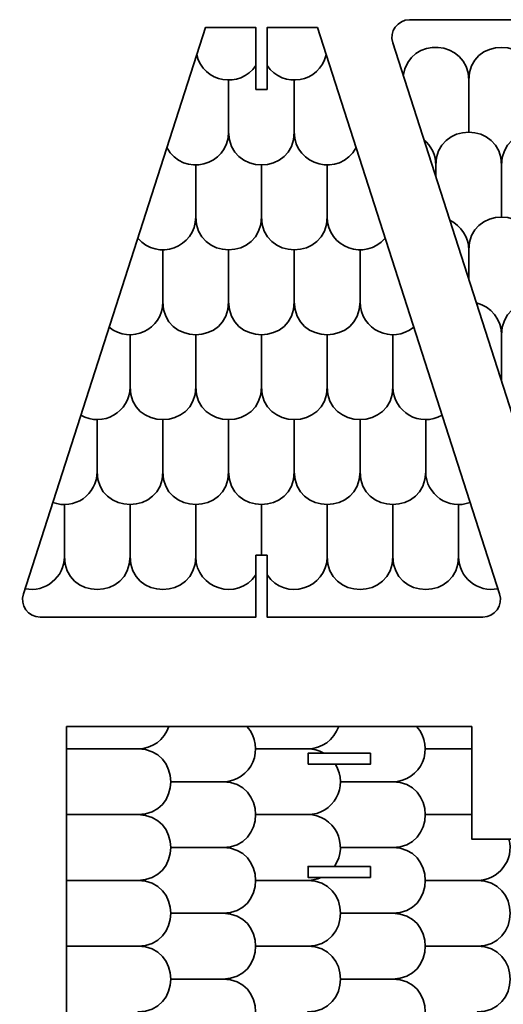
# Model space of a CAD drawing. Header units: centimetres. Extents: x -90 to 100, y -117 to 106.
# Tile 98 of 108: x 11 to 24, y 50 to 77. Entities that reach past the tile are written whole.
import ezdxf

# ---------------------------------------------------------------- set-up
doc = ezdxf.new("R2010")
doc.units = ezdxf.units.CM
doc.header["$MEASUREMENT"] = 0
doc.layers.add('Layer 1', color=7, linetype='Continuous')

msp = doc.modelspace()

# ---------------------------------------------------------------- linework, layer by layer
at = {"layer": 'Layer 1', "lineweight": 35}
for points, knots in [([(26.6827, 62.64165), (26.6827, 62.64165), (26.38269, 62.64165), (26.38269, 62.64165), (26.38269, 62.64165), (26.38269, 62.64165), (26.38269, 60.97415), (26.38269, 60.97415), (26.38269, 60.97415), (26.38269, 60.97415), (25.851, 60.97415), (25.851, 60.97415), (25.851, 60.97415), (25.851, 60.97415), (20.93364, 76.25075), (20.93364, 76.25075), (20.93364, 76.25075), (20.83417, 76.55938), (21.0647, 76.87679), (21.38942, 76.87679), (21.38942, 76.87679), (21.38942, 76.87679), (26.38269, 76.87679), (26.38269, 76.87679), (26.38269, 76.87679), (26.38269, 76.87679), (26.38269, 75.2093), (26.38269, 75.2093), (26.38269, 75.2093), (26.38269, 75.2093), (26.6827, 75.2093), (26.6827, 75.2093), (26.6827, 75.2093), (26.6827, 75.2093), (26.6827, 76.87679), (26.6827, 76.87679), (26.6827, 76.87679), (26.6827, 76.87679), (31.67597, 76.87679), (31.67597, 76.87679), (31.67597, 76.87679), (32.00084, 76.87679), (32.23136, 76.55938), (32.13175, 76.25075), (32.13175, 76.25075), (32.13175, 76.25075), (27.21454, 60.97415), (27.21454, 60.97415), (27.21454, 60.97415), (27.21454, 60.97415), (26.6827, 60.97415), (26.6827, 60.97415), (26.6827, 60.97415), (26.6827, 60.97415), (26.6827, 62.64165), (26.6827, 62.64165)], [0, 0, 0, 0, 0.06666667, 0.06666667, 0.06666667, 0.06666667, 0.13333333, 0.13333333, 0.13333333, 0.13333333, 0.2, 0.2, 0.2, 0.2, 0.26666667, 0.26666667, 0.26666667, 0.26666667, 0.33333333, 0.33333333, 0.33333333, 0.33333333, 0.4, 0.4, 0.4, 0.4, 0.46666667, 0.46666667, 0.46666667, 0.46666667, 0.53333333, 0.53333333, 0.53333333, 0.53333333, 0.6, 0.6, 0.6, 0.6, 0.66666667, 0.66666667, 0.66666667, 0.66666667, 0.73333333, 0.73333333, 0.73333333, 0.73333333, 0.8, 0.8, 0.8, 0.8, 0.86666667, 0.86666667, 0.86666667, 0.86666667, 1, 1, 1, 1]), ([(17.53911, 74.99574), (17.53911, 74.99574), (17.23911, 74.99574), (17.23911, 74.99574), (17.23911, 74.99574), (17.23911, 74.99574), (17.23911, 76.66324), (17.23911, 76.66324), (17.23911, 76.66324), (17.23911, 76.66324), (15.87732, 76.66324), (15.87732, 76.66324), (15.87732, 76.66324), (15.87732, 76.66324), (10.96011, 61.38664), (10.96011, 61.38664), (10.96011, 61.38664), (10.8605, 61.078), (11.09117, 60.76059), (11.4159, 60.76059), (11.4159, 60.76059), (11.4159, 60.76059), (17.23911, 60.76059), (17.23911, 60.76059), (17.23911, 60.76059), (17.23911, 60.76059), (17.23911, 62.42809), (17.23911, 62.42809), (17.23911, 62.42809), (17.23911, 62.42809), (17.53911, 62.42809), (17.53911, 62.42809), (17.53911, 62.42809), (17.53911, 62.42809), (17.53911, 60.76059), (17.53911, 60.76059), (17.53911, 60.76059), (17.53911, 60.76059), (23.36248, 60.76059), (23.36248, 60.76059), (23.36248, 60.76059), (23.6872, 60.76059), (23.91772, 61.078), (23.81826, 61.38664), (23.81826, 61.38664), (23.81826, 61.38664), (18.9009, 76.66324), (18.9009, 76.66324), (18.9009, 76.66324), (18.9009, 76.66324), (17.53911, 76.66324), (17.53911, 76.66324), (17.53911, 76.66324), (17.53911, 76.66324), (17.53911, 74.99574), (17.53911, 74.99574)], [0, 0, 0, 0, 0.06666667, 0.06666667, 0.06666667, 0.06666667, 0.13333333, 0.13333333, 0.13333333, 0.13333333, 0.2, 0.2, 0.2, 0.2, 0.26666667, 0.26666667, 0.26666667, 0.26666667, 0.33333333, 0.33333333, 0.33333333, 0.33333333, 0.4, 0.4, 0.4, 0.4, 0.46666667, 0.46666667, 0.46666667, 0.46666667, 0.53333333, 0.53333333, 0.53333333, 0.53333333, 0.6, 0.6, 0.6, 0.6, 0.66666667, 0.66666667, 0.66666667, 0.66666667, 0.73333333, 0.73333333, 0.73333333, 0.73333333, 0.8, 0.8, 0.8, 0.8, 0.86666667, 0.86666667, 0.86666667, 0.86666667, 1, 1, 1, 1]), ([(21.21887, 75.36434), (21.36865, 76.45846), (22.98466, 76.34875), (22.98466, 75.2444), (22.98466, 75.2444), (22.98466, 76.42628), (24.75864, 76.42628), (24.75864, 75.2444), (24.75864, 75.2444), (24.75864, 76.12057), (25.89488, 76.46577), (26.38269, 75.73734)], [0, 0, 0, 0, 0.25, 0.25, 0.25, 0.25, 0.5, 0.5, 0.5, 0.5, 1, 1, 1, 1]), ([(21.77455, 73.63834), (21.97919, 73.47013), (22.09767, 73.21854), (22.09767, 72.95379), (22.09767, 72.95379), (22.09767, 74.13566), (23.87165, 74.13566), (23.87165, 72.95379), (23.87165, 72.95379), (23.87165, 74.13566), (25.64563, 74.13566), (25.64563, 72.95379), (25.64563, 72.95379), (25.64563, 74.13566), (27.41976, 74.13566), (27.41976, 72.95379), (27.41976, 72.95379), (27.41976, 74.13566), (29.19374, 74.13566), (29.19374, 72.95379), (29.19374, 72.95379), (29.19374, 74.13566), (30.96772, 74.13566), (30.96772, 72.95379), (30.96772, 72.95379), (30.96772, 73.21854), (31.0862, 73.47013), (31.29083, 73.63834)], [0, 0, 0, 0, 0.125, 0.125, 0.125, 0.125, 0.25, 0.25, 0.25, 0.25, 0.375, 0.375, 0.375, 0.375, 0.5, 0.5, 0.5, 0.5, 0.625, 0.625, 0.625, 0.625, 0.75, 0.75, 0.75, 0.75, 1, 1, 1, 1]), ([(14.83499, 73.42478), (15.27293, 72.61444), (16.5022, 72.926), (16.5022, 73.84751), (16.5022, 73.84751), (16.5022, 72.66417), (18.27618, 72.66417), (18.27618, 73.84751), (18.27618, 73.84751), (18.27618, 72.926), (19.5053, 72.61444), (19.94338, 73.42478)], [0, 0, 0, 0, 0.25, 0.25, 0.25, 0.25, 0.5, 0.5, 0.5, 0.5, 1, 1, 1, 1]), ([(30.5918, 71.46621), (30.27995, 71.31994), (30.08073, 71.00692), (30.08073, 70.66318), (30.08073, 70.66318), (30.08073, 71.84505), (28.30675, 71.84505), (28.30675, 70.66318), (28.30675, 70.66318), (28.30675, 71.84505), (26.53277, 71.84505), (26.53277, 70.66318), (26.53277, 70.66318), (26.53277, 71.84505), (24.75864, 71.84505), (24.75864, 70.66318), (24.75864, 70.66318), (24.75864, 71.84505), (22.98466, 71.84505), (22.98466, 70.66318), (22.98466, 70.66318), (22.98466, 71.00692), (22.78558, 71.31994), (22.47373, 71.46621)], [0, 0, 0, 0, 0.14285714, 0.14285714, 0.14285714, 0.14285714, 0.28571429, 0.28571429, 0.28571429, 0.28571429, 0.42857143, 0.42857143, 0.42857143, 0.42857143, 0.57142857, 0.57142857, 0.57142857, 0.57142857, 0.71428571, 0.71428571, 0.71428571, 0.71428571, 1, 1, 1, 1]), ([(14.04966, 70.98497), (14.58253, 70.35162), (15.6152, 70.729), (15.6152, 71.5569), (15.6152, 71.5569), (15.6152, 70.37356), (17.38919, 70.37356), (17.38919, 71.5569), (17.38919, 71.5569), (17.38919, 70.37356), (19.16317, 70.37356), (19.16317, 71.5569), (19.16317, 71.5569), (19.16317, 70.729), (20.19584, 70.35162), (20.72871, 70.98497)], [0, 0, 0, 0, 0.2, 0.2, 0.2, 0.2, 0.4, 0.4, 0.4, 0.4, 0.6, 0.6, 0.6, 0.6, 1, 1, 1, 1]), ([(29.87332, 69.2341), (29.47473, 69.13903), (29.19374, 68.78213), (29.19374, 68.37256), (29.19374, 68.37256), (29.19374, 69.55444), (27.41976, 69.55444), (27.41976, 68.37256), (27.41976, 68.37256), (27.41976, 69.55444), (25.64563, 69.55444), (25.64563, 68.37256), (25.64563, 68.37256), (25.64563, 69.55444), (23.87165, 69.55444), (23.87165, 68.37256), (23.87165, 68.37256), (23.87165, 68.78213), (23.59066, 69.13903), (23.19207, 69.2341)], [0, 0, 0, 0, 0.16666667, 0.16666667, 0.16666667, 0.16666667, 0.33333333, 0.33333333, 0.33333333, 0.33333333, 0.5, 0.5, 0.5, 0.5, 0.66666667, 0.66666667, 0.66666667, 0.66666667, 1, 1, 1, 1]), ([(13.27603, 68.58173), (13.85439, 68.10343), (14.72821, 68.51445), (14.72821, 69.26482), (14.72821, 69.26482), (14.72821, 68.08295), (16.5022, 68.08295), (16.5022, 69.26482), (16.5022, 69.26482), (16.5022, 68.08295), (18.27618, 68.08295), (18.27618, 69.26482), (18.27618, 69.26482), (18.27618, 68.08295), (20.05016, 68.08295), (20.05016, 69.26482), (20.05016, 69.26482), (20.05016, 68.51445), (20.92384, 68.10343), (21.50234, 68.58173)], [0, 0, 0, 0, 0.16666667, 0.16666667, 0.16666667, 0.16666667, 0.33333333, 0.33333333, 0.33333333, 0.33333333, 0.5, 0.5, 0.5, 0.5, 0.66666667, 0.66666667, 0.66666667, 0.66666667, 1, 1, 1, 1]), ([(12.51147, 66.20628), (13.1027, 65.86547), (13.84122, 66.29258), (13.84122, 66.97421), (13.84122, 66.97421), (13.84122, 65.79233), (15.6152, 65.79233), (15.6152, 66.97421), (15.6152, 66.97421), (15.6152, 65.79233), (17.38919, 65.79233), (17.38919, 66.97421), (17.38919, 66.97421), (17.38919, 65.79233), (19.16317, 65.79233), (19.16317, 66.97421), (19.16317, 66.97421), (19.16317, 65.79233), (20.93715, 65.79233), (20.93715, 66.97421), (20.93715, 66.97421), (20.93715, 66.29258), (21.67553, 65.86547), (22.2669, 66.20628)], [0, 0, 0, 0, 0.14285714, 0.14285714, 0.14285714, 0.14285714, 0.28571429, 0.28571429, 0.28571429, 0.28571429, 0.42857143, 0.42857143, 0.42857143, 0.42857143, 0.57142857, 0.57142857, 0.57142857, 0.57142857, 0.71428571, 0.71428571, 0.71428571, 0.71428571, 1, 1, 1, 1]), ([(23.024, 63.85424), (22.44389, 63.63483), (21.82414, 64.06341), (21.82414, 64.6836), (21.82414, 64.6836), (21.82414, 63.50172), (20.05016, 63.50172), (20.05016, 64.6836), (20.05016, 64.6836), (20.05016, 63.50172), (18.27618, 63.50172), (18.27618, 64.6836), (18.27618, 64.6836), (18.27618, 63.50172), (16.5022, 63.50172), (16.5022, 64.6836), (16.5022, 64.6836), (16.5022, 63.50172), (14.72821, 63.50172), (14.72821, 64.6836), (14.72821, 64.6836), (14.72821, 63.50172), (12.95423, 63.50172), (12.95423, 64.6836), (12.95423, 64.6836), (12.95423, 64.06341), (12.33448, 63.63483), (11.75437, 63.85424)], [0, 0, 0, 0, 0.125, 0.125, 0.125, 0.125, 0.25, 0.25, 0.25, 0.25, 0.375, 0.375, 0.375, 0.375, 0.5, 0.5, 0.5, 0.5, 0.625, 0.625, 0.625, 0.625, 0.75, 0.75, 0.75, 0.75, 1, 1, 1, 1]), ([(11.00429, 61.52413), (11.55368, 61.41296), (12.06724, 61.83276), (12.06724, 62.39298), (12.06724, 62.39298), (12.06724, 61.21111), (13.84122, 61.21111), (13.84122, 62.39298), (13.84122, 62.39298), (13.84122, 61.21111), (15.6152, 61.21111), (15.6152, 62.39298), (15.6152, 62.39298), (15.6152, 61.51682), (16.7513, 61.17162), (17.23911, 61.90005)], [0, 0, 0, 0, 0.2, 0.2, 0.2, 0.2, 0.4, 0.4, 0.4, 0.4, 0.6, 0.6, 0.6, 0.6, 1, 1, 1, 1]), ([(23.77409, 61.52413), (23.22469, 61.41296), (22.71113, 61.83276), (22.71113, 62.39298), (22.71113, 62.39298), (22.71113, 61.21111), (20.93715, 61.21111), (20.93715, 62.39298), (20.93715, 62.39298), (20.93715, 61.21111), (19.16317, 61.21111), (19.16317, 62.39298), (19.16317, 62.39298), (19.16317, 61.51682), (18.02693, 61.17162), (17.53911, 61.90005)], [0, 0, 0, 0, 0.2, 0.2, 0.2, 0.2, 0.4, 0.4, 0.4, 0.4, 0.6, 0.6, 0.6, 0.6, 1, 1, 1, 1]), ([(34.00988, 1.70097), (34.00988, 1.70097), (23.0692, 1.70097), (23.0692, 1.70097), (23.0692, 1.70097), (23.0692, 1.70097), (23.0692, -1.33782), (23.0692, -1.33782), (23.0692, -1.33782), (23.0692, -1.33782), (12.12838, -1.33782), (12.12838, -1.33782), (12.12838, -1.33782), (12.12838, -1.33782), (12.12838, 57.80737), (12.12838, 57.80737), (12.12838, 57.80737), (12.12838, 57.80737), (23.0692, 57.80737), (23.0692, 57.80737), (23.0692, 57.80737), (23.0692, 57.80737), (23.0692, 54.76931), (23.0692, 54.76931), (23.0692, 54.76931), (23.0692, 54.76931), (34.00988, 54.76931), (34.00988, 54.76931), (34.00988, 54.76931), (34.00988, 54.76931), (34.00988, 1.70097), (34.00988, 1.70097)], [0, 0, 0, 0, 0.11111111, 0.11111111, 0.11111111, 0.11111111, 0.22222222, 0.22222222, 0.22222222, 0.22222222, 0.33333333, 0.33333333, 0.33333333, 0.33333333, 0.44444444, 0.44444444, 0.44444444, 0.44444444, 0.55555556, 0.55555556, 0.55555556, 0.55555556, 0.66666667, 0.66666667, 0.66666667, 0.66666667, 0.77777778, 0.77777778, 0.77777778, 0.77777778, 1, 1, 1, 1]), ([(14.89248, 57.80737), (14.77093, 57.44754), (14.4326, 57.20473), (14.05185, 57.20473), (14.05185, 57.20473), (15.23461, 57.20473), (15.23461, 55.43046), (14.05185, 55.43046), (14.05185, 55.43046), (15.23461, 55.43046), (15.23461, 53.65618), (14.05185, 53.65618), (14.05185, 53.65618), (15.23461, 53.65618), (15.23461, 51.88191), (14.05185, 51.88191), (14.05185, 51.88191), (15.23461, 51.88191), (15.23461, 50.10764), (14.05185, 50.10764), (14.05185, 50.10764), (15.23461, 50.10764), (15.23461, 48.33336), (14.05185, 48.33336), (14.05185, 48.33336), (15.23461, 48.33336), (15.23461, 46.56055), (14.05185, 46.56055), (14.05185, 46.56055), (15.23461, 46.56055), (15.23461, 44.78628), (14.05185, 44.78628), (14.05185, 44.78628), (15.23461, 44.78628), (15.23461, 43.012), (14.05185, 43.012), (14.05185, 43.012), (15.23461, 43.012), (15.23461, 41.23773), (14.05185, 41.23773), (14.05185, 41.23773), (15.23461, 41.23773), (15.23461, 39.46346), (14.05185, 39.46346), (14.05185, 39.46346), (15.23461, 39.46346), (15.23461, 37.69065), (14.05185, 37.69065), (14.05185, 37.69065), (15.23461, 37.69065), (15.23461, 35.91608), (14.05185, 35.91608), (14.05185, 35.91608), (15.23461, 35.91608), (15.23461, 34.1421), (14.05185, 34.1421), (14.05185, 34.1421), (15.23461, 34.1421), (15.23461, 32.36812), (14.05185, 32.36812), (14.05185, 32.36812), (15.23461, 32.36812), (15.23461, 30.59414), (14.05185, 30.59414), (14.05185, 30.59414), (15.23461, 30.59414), (15.23461, 28.82015), (14.05185, 28.82015), (14.05185, 28.82015), (15.23461, 28.82015), (15.23461, 27.04603), (14.05185, 27.04603), (14.05185, 27.04603), (15.23461, 27.04603), (15.23461, 25.27205), (14.05185, 25.27205), (14.05185, 25.27205), (15.23461, 25.27205), (15.23461, 23.49806), (14.05185, 23.49806), (14.05185, 23.49806), (15.23461, 23.49806), (15.23461, 21.72408), (14.05185, 21.72408), (14.05185, 21.72408), (15.23461, 21.72408), (15.23461, 19.9501), (14.05185, 19.9501), (14.05185, 19.9501), (15.23461, 19.9501), (15.23461, 18.17612), (14.05185, 18.17612), (14.05185, 18.17612), (15.23461, 18.17612), (15.23461, 16.40214), (14.05185, 16.40214), (14.05185, 16.40214), (15.23461, 16.40214), (15.23461, 14.62816), (14.05185, 14.62816), (14.05185, 14.62816), (15.23461, 14.62816), (15.23461, 12.85403), (14.05185, 12.85403), (14.05185, 12.85403), (15.23461, 12.85403), (15.23461, 11.08005), (14.05185, 11.08005), (14.05185, 11.08005), (15.23461, 11.08005), (15.23461, 9.30607), (14.05185, 9.30607), (14.05185, 9.30607), (15.23461, 9.30607), (15.23461, 7.53209), (14.05185, 7.53209), (14.05185, 7.53209), (15.23461, 7.53209), (15.23461, 5.7581), (14.05185, 5.7581), (14.05185, 5.7581), (15.23461, 5.7581), (15.23461, 3.98412), (14.05185, 3.98412), (14.05185, 3.98412), (15.23461, 3.98412), (15.23461, 2.21014), (14.05185, 2.21014), (14.05185, 2.21014), (15.23461, 2.21014), (15.23461, 0.43616), (14.05185, 0.43616), (14.05185, 0.43616), (15.23461, 0.43616), (15.23461, -1.33782), (14.05185, -1.33782)], [0, 0, 0, 0, 0.02857143, 0.02857143, 0.02857143, 0.02857143, 0.05714286, 0.05714286, 0.05714286, 0.05714286, 0.08571429, 0.08571429, 0.08571429, 0.08571429, 0.11428571, 0.11428571, 0.11428571, 0.11428571, 0.14285714, 0.14285714, 0.14285714, 0.14285714, 0.17142857, 0.17142857, 0.17142857, 0.17142857, 0.2, 0.2, 0.2, 0.2, 0.22857143, 0.22857143, 0.22857143, 0.22857143, 0.25714286, 0.25714286, 0.25714286, 0.25714286, 0.28571429, 0.28571429, 0.28571429, 0.28571429, 0.31428571, 0.31428571, 0.31428571, 0.31428571, 0.34285714, 0.34285714, 0.34285714, 0.34285714, 0.37142857, 0.37142857, 0.37142857, 0.37142857, 0.4, 0.4, 0.4, 0.4, 0.42857143, 0.42857143, 0.42857143, 0.42857143, 0.45714286, 0.45714286, 0.45714286, 0.45714286, 0.48571429, 0.48571429, 0.48571429, 0.48571429, 0.51428571, 0.51428571, 0.51428571, 0.51428571, 0.54285714, 0.54285714, 0.54285714, 0.54285714, 0.57142857, 0.57142857, 0.57142857, 0.57142857, 0.6, 0.6, 0.6, 0.6, 0.62857143, 0.62857143, 0.62857143, 0.62857143, 0.65714286, 0.65714286, 0.65714286, 0.65714286, 0.68571429, 0.68571429, 0.68571429, 0.68571429, 0.71428571, 0.71428571, 0.71428571, 0.71428571, 0.74285714, 0.74285714, 0.74285714, 0.74285714, 0.77142857, 0.77142857, 0.77142857, 0.77142857, 0.8, 0.8, 0.8, 0.8, 0.82857143, 0.82857143, 0.82857143, 0.82857143, 0.85714286, 0.85714286, 0.85714286, 0.85714286, 0.88571429, 0.88571429, 0.88571429, 0.88571429, 0.91428571, 0.91428571, 0.91428571, 0.91428571, 0.94285714, 0.94285714, 0.94285714, 0.94285714, 1, 1, 1, 1]), ([(16.99221, 57.80737), (17.51966, 57.23984), (17.11727, 56.31686), (16.34261, 56.31686), (16.34261, 56.31686), (17.52522, 56.31686), (17.52522, 54.54259), (16.34261, 54.54259), (16.34261, 54.54259), (17.52522, 54.54259), (17.52522, 52.76832), (16.34261, 52.76832), (16.34261, 52.76832), (17.52522, 52.76832), (17.52522, 50.99551), (16.34261, 50.99551), (16.34261, 50.99551), (17.52522, 50.99551), (17.52522, 49.22123), (16.34261, 49.22123), (16.34261, 49.22123), (17.52522, 49.22123), (17.52522, 47.44696), (16.34261, 47.44696), (16.34261, 47.44696), (17.52522, 47.44696), (17.52522, 45.67268), (16.34261, 45.67268), (16.34261, 45.67268), (17.52522, 45.67268), (17.52522, 43.89841), (16.34261, 43.89841), (16.34261, 43.89841), (17.52522, 43.89841), (17.52522, 42.1256), (16.34261, 42.1256), (16.34261, 42.1256), (17.52522, 42.1256), (17.52522, 40.35133), (16.34261, 40.35133), (16.34261, 40.35133), (17.52522, 40.35133), (17.52522, 38.57705), (16.34261, 38.57705), (16.34261, 38.57705), (17.52522, 38.57705), (17.52522, 36.80307), (16.34261, 36.80307), (16.34261, 36.80307), (17.52522, 36.80307), (17.52522, 35.02909), (16.34261, 35.02909), (16.34261, 35.02909), (17.52522, 35.02909), (17.52522, 33.25511), (16.34261, 33.25511), (16.34261, 33.25511), (17.52522, 33.25511), (17.52522, 31.48113), (16.34261, 31.48113), (16.34261, 31.48113), (17.52522, 31.48113), (17.52522, 29.70714), (16.34261, 29.70714), (16.34261, 29.70714), (17.52522, 29.70714), (17.52522, 27.93302), (16.34261, 27.93302), (16.34261, 27.93302), (17.52522, 27.93302), (17.52522, 26.15904), (16.34261, 26.15904), (16.34261, 26.15904), (17.52522, 26.15904), (17.52522, 24.38505), (16.34261, 24.38505), (16.34261, 24.38505), (17.52522, 24.38505), (17.52522, 22.61107), (16.34261, 22.61107), (16.34261, 22.61107), (17.52522, 22.61107), (17.52522, 20.83709), (16.34261, 20.83709), (16.34261, 20.83709), (17.52522, 20.83709), (17.52522, 19.06311), (16.34261, 19.06311), (16.34261, 19.06311), (17.52522, 19.06311), (17.52522, 17.28913), (16.34261, 17.28913), (16.34261, 17.28913), (17.52522, 17.28913), (17.52522, 15.51515), (16.34261, 15.51515), (16.34261, 15.51515), (17.52522, 15.51515), (17.52522, 13.74102), (16.34261, 13.74102), (16.34261, 13.74102), (17.52522, 13.74102), (17.52522, 11.96704), (16.34261, 11.96704), (16.34261, 11.96704), (17.52522, 11.96704), (17.52522, 10.19306), (16.34261, 10.19306), (16.34261, 10.19306), (17.52522, 10.19306), (17.52522, 8.41908), (16.34261, 8.41908), (16.34261, 8.41908), (17.52522, 8.41908), (17.52522, 6.6451), (16.34261, 6.6451), (16.34261, 6.6451), (17.52522, 6.6451), (17.52522, 4.87111), (16.34261, 4.87111), (16.34261, 4.87111), (17.52522, 4.87111), (17.52522, 3.09713), (16.34261, 3.09713), (16.34261, 3.09713), (17.52522, 3.09713), (17.52522, 1.32315), (16.34261, 1.32315), (16.34261, 1.32315), (17.52522, 1.32315), (17.52522, -0.45083), (16.34261, -0.45083), (16.34261, -0.45083), (16.83248, -0.45083), (17.2296, -0.84796), (17.2296, -1.33782)], [0, 0, 0, 0, 0.02857143, 0.02857143, 0.02857143, 0.02857143, 0.05714286, 0.05714286, 0.05714286, 0.05714286, 0.08571429, 0.08571429, 0.08571429, 0.08571429, 0.11428571, 0.11428571, 0.11428571, 0.11428571, 0.14285714, 0.14285714, 0.14285714, 0.14285714, 0.17142857, 0.17142857, 0.17142857, 0.17142857, 0.2, 0.2, 0.2, 0.2, 0.22857143, 0.22857143, 0.22857143, 0.22857143, 0.25714286, 0.25714286, 0.25714286, 0.25714286, 0.28571429, 0.28571429, 0.28571429, 0.28571429, 0.31428571, 0.31428571, 0.31428571, 0.31428571, 0.34285714, 0.34285714, 0.34285714, 0.34285714, 0.37142857, 0.37142857, 0.37142857, 0.37142857, 0.4, 0.4, 0.4, 0.4, 0.42857143, 0.42857143, 0.42857143, 0.42857143, 0.45714286, 0.45714286, 0.45714286, 0.45714286, 0.48571429, 0.48571429, 0.48571429, 0.48571429, 0.51428571, 0.51428571, 0.51428571, 0.51428571, 0.54285714, 0.54285714, 0.54285714, 0.54285714, 0.57142857, 0.57142857, 0.57142857, 0.57142857, 0.6, 0.6, 0.6, 0.6, 0.62857143, 0.62857143, 0.62857143, 0.62857143, 0.65714286, 0.65714286, 0.65714286, 0.65714286, 0.68571429, 0.68571429, 0.68571429, 0.68571429, 0.71428571, 0.71428571, 0.71428571, 0.71428571, 0.74285714, 0.74285714, 0.74285714, 0.74285714, 0.77142857, 0.77142857, 0.77142857, 0.77142857, 0.8, 0.8, 0.8, 0.8, 0.82857143, 0.82857143, 0.82857143, 0.82857143, 0.85714286, 0.85714286, 0.85714286, 0.85714286, 0.88571429, 0.88571429, 0.88571429, 0.88571429, 0.91428571, 0.91428571, 0.91428571, 0.91428571, 0.94285714, 0.94285714, 0.94285714, 0.94285714, 1, 1, 1, 1]), ([(19.47385, 57.80737), (19.3523, 57.44754), (19.01412, 57.20473), (18.63323, 57.20473), (18.63323, 57.20473), (18.7871, 57.20473), (18.93835, 57.16378), (19.07204, 57.08772)], [0, 0, 0, 0, 0.33333333, 0.33333333, 0.33333333, 0.33333333, 1, 1, 1, 1]), ([(21.57372, 57.80737), (22.10118, 57.23984), (21.69878, 56.31686), (20.92398, 56.31686), (20.92398, 56.31686), (22.10674, 56.31686), (22.10674, 54.54259), (20.92398, 54.54259), (20.92398, 54.54259), (22.10674, 54.54259), (22.10674, 52.76832), (20.92398, 52.76832), (20.92398, 52.76832), (22.10674, 52.76832), (22.10674, 50.99551), (20.92398, 50.99551), (20.92398, 50.99551), (22.10674, 50.99551), (22.10674, 49.22123), (20.92398, 49.22123), (20.92398, 49.22123), (22.10674, 49.22123), (22.10674, 47.44696), (20.92398, 47.44696), (20.92398, 47.44696), (22.10674, 47.44696), (22.10674, 45.67268), (20.92398, 45.67268), (20.92398, 45.67268), (22.10674, 45.67268), (22.10674, 43.89841), (20.92398, 43.89841), (20.92398, 43.89841), (22.10674, 43.89841), (22.10674, 42.1256), (20.92398, 42.1256), (20.92398, 42.1256), (22.10674, 42.1256), (22.10674, 40.35133), (20.92398, 40.35133), (20.92398, 40.35133), (22.10674, 40.35133), (22.10674, 38.57705), (20.92398, 38.57705), (20.92398, 38.57705), (22.10674, 38.57705), (22.10674, 36.80307), (20.92398, 36.80307), (20.92398, 36.80307), (22.10674, 36.80307), (22.10674, 35.02909), (20.92398, 35.02909), (20.92398, 35.02909), (22.10674, 35.02909), (22.10674, 33.25511), (20.92398, 33.25511), (20.92398, 33.25511), (22.10674, 33.25511), (22.10674, 31.48113), (20.92398, 31.48113), (20.92398, 31.48113), (22.10674, 31.48113), (22.10674, 29.70714), (20.92398, 29.70714), (20.92398, 29.70714), (22.10674, 29.70714), (22.10674, 27.93302), (20.92398, 27.93302), (20.92398, 27.93302), (22.10674, 27.93302), (22.10674, 26.15904), (20.92398, 26.15904), (20.92398, 26.15904), (22.10674, 26.15904), (22.10674, 24.38505), (20.92398, 24.38505), (20.92398, 24.38505), (22.10674, 24.38505), (22.10674, 22.61107), (20.92398, 22.61107), (20.92398, 22.61107), (22.10674, 22.61107), (22.10674, 20.83709), (20.92398, 20.83709), (20.92398, 20.83709), (22.10674, 20.83709), (22.10674, 19.06311), (20.92398, 19.06311), (20.92398, 19.06311), (22.10674, 19.06311), (22.10674, 17.28913), (20.92398, 17.28913), (20.92398, 17.28913), (22.10674, 17.28913), (22.10674, 15.51515), (20.92398, 15.51515), (20.92398, 15.51515), (22.10674, 15.51515), (22.10674, 13.74102), (20.92398, 13.74102), (20.92398, 13.74102), (22.10674, 13.74102), (22.10674, 11.96704), (20.92398, 11.96704), (20.92398, 11.96704), (22.10674, 11.96704), (22.10674, 10.19306), (20.92398, 10.19306), (20.92398, 10.19306), (21.67801, 10.19306), (22.08816, 9.31192), (21.60268, 8.73502)], [0, 0, 0, 0, 0.03448276, 0.03448276, 0.03448276, 0.03448276, 0.06896552, 0.06896552, 0.06896552, 0.06896552, 0.10344828, 0.10344828, 0.10344828, 0.10344828, 0.13793103, 0.13793103, 0.13793103, 0.13793103, 0.17241379, 0.17241379, 0.17241379, 0.17241379, 0.20689655, 0.20689655, 0.20689655, 0.20689655, 0.24137931, 0.24137931, 0.24137931, 0.24137931, 0.27586207, 0.27586207, 0.27586207, 0.27586207, 0.31034483, 0.31034483, 0.31034483, 0.31034483, 0.34482759, 0.34482759, 0.34482759, 0.34482759, 0.37931034, 0.37931034, 0.37931034, 0.37931034, 0.4137931, 0.4137931, 0.4137931, 0.4137931, 0.44827586, 0.44827586, 0.44827586, 0.44827586, 0.48275862, 0.48275862, 0.48275862, 0.48275862, 0.51724138, 0.51724138, 0.51724138, 0.51724138, 0.55172414, 0.55172414, 0.55172414, 0.55172414, 0.5862069, 0.5862069, 0.5862069, 0.5862069, 0.62068966, 0.62068966, 0.62068966, 0.62068966, 0.65517241, 0.65517241, 0.65517241, 0.65517241, 0.68965517, 0.68965517, 0.68965517, 0.68965517, 0.72413793, 0.72413793, 0.72413793, 0.72413793, 0.75862069, 0.75862069, 0.75862069, 0.75862069, 0.79310345, 0.79310345, 0.79310345, 0.79310345, 0.82758621, 0.82758621, 0.82758621, 0.82758621, 0.86206897, 0.86206897, 0.86206897, 0.86206897, 0.89655172, 0.89655172, 0.89655172, 0.89655172, 0.93103448, 0.93103448, 0.93103448, 0.93103448, 1, 1, 1, 1]), ([(18.6499, 56.78786), (18.6499, 56.78786), (18.6499, 57.08772), (18.6499, 57.08772), (18.6499, 57.08772), (18.6499, 57.08772), (20.32983, 57.08772), (20.32983, 57.08772), (20.32983, 57.08772), (20.32983, 57.08772), (20.32983, 56.78786), (20.32983, 56.78786), (20.32983, 56.78786), (20.32983, 56.78786), (18.6499, 56.78786), (18.6499, 56.78786)], [0, 0, 0, 0, 0.2, 0.2, 0.2, 0.2, 0.4, 0.4, 0.4, 0.4, 0.6, 0.6, 0.6, 0.6, 1, 1, 1, 1]), ([(19.38506, 56.78786), (19.75513, 56.19692), (19.33036, 55.43046), (18.63323, 55.43046), (18.63323, 55.43046), (19.35054, 55.43046), (19.77122, 54.62304), (19.36049, 54.03503)], [0, 0, 0, 0, 0.33333333, 0.33333333, 0.33333333, 0.33333333, 1, 1, 1, 1]), ([(24.07248, 54.76931), (24.22065, 54.20617), (23.79646, 53.65618), (23.21474, 53.65618), (23.21474, 53.65618), (24.39735, 53.65618), (24.39735, 51.88191), (23.21474, 51.88191), (23.21474, 51.88191), (24.39735, 51.88191), (24.39735, 50.10764), (23.21474, 50.10764), (23.21474, 50.10764), (24.39735, 50.10764), (24.39735, 48.33336), (23.21474, 48.33336), (23.21474, 48.33336), (24.39735, 48.33336), (24.39735, 46.56055), (23.21474, 46.56055), (23.21474, 46.56055), (24.39735, 46.56055), (24.39735, 44.78628), (23.21474, 44.78628), (23.21474, 44.78628), (24.39735, 44.78628), (24.39735, 43.012), (23.21474, 43.012), (23.21474, 43.012), (24.39735, 43.012), (24.39735, 41.23773), (23.21474, 41.23773), (23.21474, 41.23773), (24.39735, 41.23773), (24.39735, 39.46346), (23.21474, 39.46346), (23.21474, 39.46346), (24.39735, 39.46346), (24.39735, 37.69065), (23.21474, 37.69065), (23.21474, 37.69065), (24.39735, 37.69065), (24.39735, 35.91608), (23.21474, 35.91608), (23.21474, 35.91608), (24.39735, 35.91608), (24.39735, 34.1421), (23.21474, 34.1421), (23.21474, 34.1421), (24.39735, 34.1421), (24.39735, 32.36812), (23.21474, 32.36812), (23.21474, 32.36812), (24.39735, 32.36812), (24.39735, 30.59414), (23.21474, 30.59414), (23.21474, 30.59414), (24.39735, 30.59414), (24.39735, 28.82015), (23.21474, 28.82015), (23.21474, 28.82015), (24.39735, 28.82015), (24.39735, 27.04603), (23.21474, 27.04603), (23.21474, 27.04603), (24.39735, 27.04603), (24.39735, 25.27205), (23.21474, 25.27205), (23.21474, 25.27205), (24.39735, 25.27205), (24.39735, 23.49806), (23.21474, 23.49806), (23.21474, 23.49806), (24.39735, 23.49806), (24.39735, 21.72408), (23.21474, 21.72408), (23.21474, 21.72408), (24.39735, 21.72408), (24.39735, 19.9501), (23.21474, 19.9501), (23.21474, 19.9501), (24.39735, 19.9501), (24.39735, 18.17612), (23.21474, 18.17612), (23.21474, 18.17612), (24.39735, 18.17612), (24.39735, 16.40214), (23.21474, 16.40214), (23.21474, 16.40214), (24.39735, 16.40214), (24.39735, 14.62816), (23.21474, 14.62816), (23.21474, 14.62816), (24.39735, 14.62816), (24.39735, 12.85403), (23.21474, 12.85403), (23.21474, 12.85403), (24.39735, 12.85403), (24.39735, 11.08005), (23.21474, 11.08005), (23.21474, 11.08005), (24.39735, 11.08005), (24.39735, 9.30607), (23.21474, 9.30607), (23.21474, 9.30607), (23.58276, 9.30607), (23.9126, 9.07891), (24.04352, 8.73502)], [0, 0, 0, 0, 0.03571429, 0.03571429, 0.03571429, 0.03571429, 0.07142857, 0.07142857, 0.07142857, 0.07142857, 0.10714286, 0.10714286, 0.10714286, 0.10714286, 0.14285714, 0.14285714, 0.14285714, 0.14285714, 0.17857143, 0.17857143, 0.17857143, 0.17857143, 0.21428571, 0.21428571, 0.21428571, 0.21428571, 0.25, 0.25, 0.25, 0.25, 0.28571429, 0.28571429, 0.28571429, 0.28571429, 0.32142857, 0.32142857, 0.32142857, 0.32142857, 0.35714286, 0.35714286, 0.35714286, 0.35714286, 0.39285714, 0.39285714, 0.39285714, 0.39285714, 0.42857143, 0.42857143, 0.42857143, 0.42857143, 0.46428571, 0.46428571, 0.46428571, 0.46428571, 0.5, 0.5, 0.5, 0.5, 0.53571429, 0.53571429, 0.53571429, 0.53571429, 0.57142857, 0.57142857, 0.57142857, 0.57142857, 0.60714286, 0.60714286, 0.60714286, 0.60714286, 0.64285714, 0.64285714, 0.64285714, 0.64285714, 0.67857143, 0.67857143, 0.67857143, 0.67857143, 0.71428571, 0.71428571, 0.71428571, 0.71428571, 0.75, 0.75, 0.75, 0.75, 0.78571429, 0.78571429, 0.78571429, 0.78571429, 0.82142857, 0.82142857, 0.82142857, 0.82142857, 0.85714286, 0.85714286, 0.85714286, 0.85714286, 0.89285714, 0.89285714, 0.89285714, 0.89285714, 0.92857143, 0.92857143, 0.92857143, 0.92857143, 1, 1, 1, 1]), ([(20.32983, 54.03503), (20.32983, 54.03503), (20.32983, 53.73517), (20.32983, 53.73517), (20.32983, 53.73517), (20.32983, 53.73517), (18.6499, 53.73517), (18.6499, 53.73517), (18.6499, 53.73517), (18.6499, 53.73517), (18.6499, 54.03503), (18.6499, 54.03503), (18.6499, 54.03503), (18.6499, 54.03503), (20.32983, 54.03503), (20.32983, 54.03503)], [0, 0, 0, 0, 0.2, 0.2, 0.2, 0.2, 0.4, 0.4, 0.4, 0.4, 0.6, 0.6, 0.6, 0.6, 1, 1, 1, 1]), ([(18.9992, 53.73517), (18.88423, 53.68251), (18.75946, 53.65618), (18.63323, 53.65618), (18.63323, 53.65618), (19.81598, 53.65618), (19.81598, 51.88191), (18.63323, 51.88191), (18.63323, 51.88191), (19.81598, 51.88191), (19.81598, 50.10764), (18.63323, 50.10764), (18.63323, 50.10764), (19.81598, 50.10764), (19.81598, 48.33336), (18.63323, 48.33336), (18.63323, 48.33336), (19.81598, 48.33336), (19.81598, 46.56055), (18.63323, 46.56055), (18.63323, 46.56055), (19.81598, 46.56055), (19.81598, 44.78628), (18.63323, 44.78628), (18.63323, 44.78628), (19.81598, 44.78628), (19.81598, 43.012), (18.63323, 43.012), (18.63323, 43.012), (19.81598, 43.012), (19.81598, 41.23773), (18.63323, 41.23773), (18.63323, 41.23773), (19.81598, 41.23773), (19.81598, 39.46346), (18.63323, 39.46346), (18.63323, 39.46346), (19.81598, 39.46346), (19.81598, 37.69065), (18.63323, 37.69065), (18.63323, 37.69065), (19.81598, 37.69065), (19.81598, 35.91608), (18.63323, 35.91608), (18.63323, 35.91608), (19.81598, 35.91608), (19.81598, 34.1421), (18.63323, 34.1421), (18.63323, 34.1421), (19.35727, 34.1421), (19.77634, 33.32151), (19.35186, 32.73497)], [0, 0, 0, 0, 0.07142857, 0.07142857, 0.07142857, 0.07142857, 0.14285714, 0.14285714, 0.14285714, 0.14285714, 0.21428571, 0.21428571, 0.21428571, 0.21428571, 0.28571429, 0.28571429, 0.28571429, 0.28571429, 0.35714286, 0.35714286, 0.35714286, 0.35714286, 0.42857143, 0.42857143, 0.42857143, 0.42857143, 0.5, 0.5, 0.5, 0.5, 0.57142857, 0.57142857, 0.57142857, 0.57142857, 0.64285714, 0.64285714, 0.64285714, 0.64285714, 0.71428571, 0.71428571, 0.71428571, 0.71428571, 0.78571429, 0.78571429, 0.78571429, 0.78571429, 0.85714286, 0.85714286, 0.85714286, 0.85714286, 1, 1, 1, 1])]:
    msp.add_open_spline(points, degree=3, knots=knots, dxfattribs=at)
for points in [[(15.64051, 75.92749), (15.8235, 75.17712), (16.8098, 75.00305), (17.23911, 75.64372)], [(17.53911, 75.64372), (17.96842, 75.00305), (18.95488, 75.17712), (19.13786, 75.92749)], [(16.5022, 73.84751), (16.5022, 73.84751), (16.5022, 75.25025), (16.5022, 75.25025)], [(16.5022, 73.84751), (16.5022, 73.84751), (16.5022, 75.25025), (16.5022, 75.25025)], [(18.27618, 73.84751), (18.27618, 73.84751), (18.27618, 75.25025), (18.27618, 75.25025)], [(18.27618, 73.84751), (18.27618, 73.84751), (18.27618, 75.25025), (18.27618, 75.25025)], [(22.98466, 75.2444), (22.98466, 75.2444), (22.98466, 73.8402), (22.98466, 73.8402)], [(15.6152, 71.5569), (15.6152, 71.5569), (15.6152, 72.95964), (15.6152, 72.95964)], [(17.38919, 71.5569), (17.38919, 71.5569), (17.38919, 72.95964), (17.38919, 72.95964)], [(19.16317, 71.5569), (19.16317, 71.5569), (19.16317, 72.95964), (19.16317, 72.95964)], [(22.09767, 72.95379), (22.09767, 72.95379), (22.09767, 72.63345), (22.09767, 72.63345)], [(23.87165, 72.95379), (23.87165, 72.95379), (23.87165, 71.54958), (23.87165, 71.54958)], [(14.72821, 69.26482), (14.72821, 69.26482), (14.72821, 70.66903), (14.72821, 70.66903)], [(16.5022, 69.26482), (16.5022, 69.26482), (16.5022, 70.66903), (16.5022, 70.66903)], [(16.5022, 69.26482), (16.5022, 69.26482), (16.5022, 70.66903), (16.5022, 70.66903)], [(18.27618, 69.26482), (18.27618, 69.26482), (18.27618, 70.66903), (18.27618, 70.66903)], [(18.27618, 69.26482), (18.27618, 69.26482), (18.27618, 70.66903), (18.27618, 70.66903)], [(20.05016, 69.26482), (20.05016, 69.26482), (20.05016, 70.66903), (20.05016, 70.66903)], [(22.98466, 70.66318), (22.98466, 70.66318), (22.98466, 69.87916), (22.98466, 69.87916)], [(13.84122, 66.97421), (13.84122, 66.97421), (13.84122, 68.37842), (13.84122, 68.37842)], [(15.6152, 66.97421), (15.6152, 66.97421), (15.6152, 68.37842), (15.6152, 68.37842)], [(17.38919, 66.97421), (17.38919, 66.97421), (17.38919, 68.37842), (17.38919, 68.37842)], [(19.16317, 66.97421), (19.16317, 66.97421), (19.16317, 68.37842), (19.16317, 68.37842)], [(20.93715, 66.97421), (20.93715, 66.97421), (20.93715, 68.37842), (20.93715, 68.37842)], [(23.87165, 68.37256), (23.87165, 68.37256), (23.87165, 67.12341), (23.87165, 67.12341)], [(12.95423, 64.6836), (12.95423, 64.6836), (12.95423, 66.0878), (12.95423, 66.0878)], [(14.72821, 64.6836), (14.72821, 64.6836), (14.72821, 66.0878), (14.72821, 66.0878)], [(16.5022, 64.6836), (16.5022, 64.6836), (16.5022, 66.0878), (16.5022, 66.0878)], [(18.27618, 64.6836), (18.27618, 64.6836), (18.27618, 66.0878), (18.27618, 66.0878)], [(20.05016, 64.6836), (20.05016, 64.6836), (20.05016, 66.0878), (20.05016, 66.0878)], [(21.82414, 64.6836), (21.82414, 64.6836), (21.82414, 66.0878), (21.82414, 66.0878)], [(12.06724, 62.39298), (12.06724, 62.39298), (12.06724, 63.79719), (12.06724, 63.79719)], [(13.84122, 62.39298), (13.84122, 62.39298), (13.84122, 63.79719), (13.84122, 63.79719)], [(15.6152, 62.39298), (15.6152, 62.39298), (15.6152, 63.79719), (15.6152, 63.79719)], [(17.38919, 62.42809), (17.38919, 62.42809), (17.38919, 63.79719), (17.38919, 63.79719)], [(19.16317, 62.39298), (19.16317, 62.39298), (19.16317, 63.79719), (19.16317, 63.79719)], [(20.93715, 62.39298), (20.93715, 62.39298), (20.93715, 63.79719), (20.93715, 63.79719)], [(22.71113, 62.39298), (22.71113, 62.39298), (22.71113, 63.79719), (22.71113, 63.79719)], [(14.05185, 57.20473), (14.05185, 57.20473), (12.12838, 57.20473), (12.12838, 57.20473)], [(18.63323, 57.20473), (18.63323, 57.20473), (17.2296, 57.20473), (17.2296, 57.20473)], [(23.0692, 57.20473), (23.0692, 57.20473), (21.81097, 57.20473), (21.81097, 57.20473)], [(16.34261, 56.31686), (16.34261, 56.31686), (14.93885, 56.31686), (14.93885, 56.31686)], [(20.92398, 56.31686), (20.92398, 56.31686), (19.52036, 56.31686), (19.52036, 56.31686)], [(14.05185, 55.43046), (14.05185, 55.43046), (12.12838, 55.43046), (12.12838, 55.43046)], [(18.63323, 55.43046), (18.63323, 55.43046), (17.2296, 55.43046), (17.2296, 55.43046)], [(23.0692, 55.43046), (23.0692, 55.43046), (21.81097, 55.43046), (21.81097, 55.43046)], [(16.34261, 54.54259), (16.34261, 54.54259), (14.93885, 54.54259), (14.93885, 54.54259)], [(20.92398, 54.54259), (20.92398, 54.54259), (19.52036, 54.54259), (19.52036, 54.54259)], [(14.05185, 53.65618), (14.05185, 53.65618), (12.12838, 53.65618), (12.12838, 53.65618)], [(18.63323, 53.65618), (18.63323, 53.65618), (17.2296, 53.65618), (17.2296, 53.65618)], [(23.21474, 53.65618), (23.21474, 53.65618), (21.81097, 53.65618), (21.81097, 53.65618)], [(16.34261, 52.76832), (16.34261, 52.76832), (14.93885, 52.76832), (14.93885, 52.76832)], [(20.92398, 52.76832), (20.92398, 52.76832), (19.52036, 52.76832), (19.52036, 52.76832)], [(14.05185, 51.88191), (14.05185, 51.88191), (12.12838, 51.88191), (12.12838, 51.88191)], [(18.63323, 51.88191), (18.63323, 51.88191), (17.2296, 51.88191), (17.2296, 51.88191)], [(23.21474, 51.88191), (23.21474, 51.88191), (21.81097, 51.88191), (21.81097, 51.88191)], [(16.34261, 50.99551), (16.34261, 50.99551), (14.93885, 50.99551), (14.93885, 50.99551)], [(20.92398, 50.99551), (20.92398, 50.99551), (19.52036, 50.99551), (19.52036, 50.99551)]]:
    msp.add_open_spline(points, degree=3, dxfattribs=at)

doc.saveas('drawing.dxf')
